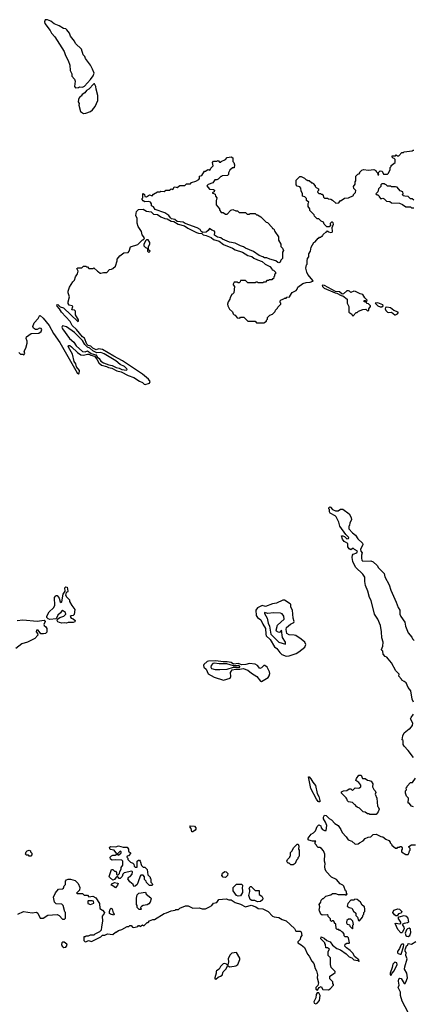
# Model space of a CAD drawing. Extents: x 1793424 to 1900092, y 321114 to 470632.
# Tile 55 of 256: x 1847676 to 1852609, y 369776 to 382092. Entities that reach past the tile are written whole.
import ezdxf

# ---------------------------------------------------------------- set-up
doc = ezdxf.new("R2010")
doc.units = 0

msp = doc.modelspace()

# ---------------------------------------------------------------- linework, layer by layer
at = {"layer": '0CON05XD'}
for points in [[(1848375, 381241), (1848415, 381243), (1848428, 381252), (1848465, 381249), (1848490, 381260), (1848565, 381343), (1848598, 381392), (1848608, 381422), (1848589, 381475), (1848563, 381525), (1848503, 381605), (1848494, 381634), (1848474, 381654), (1848450, 381725), (1848376, 381795), (1848363, 381825), (1848312, 381885), (1848302, 381925), (1848266, 381966), (1848255, 381977), (1848225, 381982), (1848170, 382015), (1848109, 382039), (1848065, 382072), (1848025, 382092), (1847995, 382090), (1847987, 382065), (1847993, 382045), (1848059, 381959), (1848076, 381925), (1848119, 381879), (1848234, 381694), (1848250, 381645), (1848285, 381580), (1848306, 381525), (1848310, 381455), (1848332, 381415), (1848332, 381385), (1848362, 381348), (1848370, 381325), (1848363, 381255), (1848375, 381241)], [(1848475, 380920), (1848505, 380924), (1848562, 380945), (1848587, 380965), (1848622, 381008), (1848655, 381080), (1848656, 381145), (1848634, 381225), (1848632, 381255), (1848615, 381290), (1848605, 381290), (1848542, 381225), (1848512, 381205), (1848493, 381177), (1848460, 381155), (1848450, 381145), (1848450, 381135), (1848435, 381130), (1848420, 381115), (1848412, 381095), (1848410, 381065), (1848420, 381045), (1848418, 381025), (1848439, 380945), (1848475, 380920)], [(1848595, 377983), (1848567, 378007), (1848535, 378017), (1848518, 378035), (1848490, 378110), (1848463, 378125), (1848389, 378219), (1848335, 378265), (1848309, 378319), (1848200, 378435), (1848177, 378477), (1848145, 378510), (1848140, 378525), (1848155, 378530), (1848182, 378502), (1848227, 378487), (1848405, 378318), (1848415, 378320), (1848415, 378340), (1848375, 378400), (1848377, 378447), (1848365, 378459), (1848328, 378465), (1848342, 378505), (1848335, 378512), (1848295, 378522), (1848283, 378543), (1848282, 378565), (1848300, 378625), (1848282, 378675), (1848283, 378697), (1848302, 378745), (1848342, 378815), (1848364, 378836), (1848376, 378874), (1848402, 378915), (1848410, 378945), (1848392, 378978), (1848405, 378990), (1848455, 378990), (1848475, 379010), (1848505, 379010), (1848515, 379000), (1848525, 379000), (1848545, 378980), (1848595, 378980), (1848605, 378990), (1848650, 378945), (1848665, 378940), (1848683, 378923), (1848695, 378920), (1848725, 378930), (1848768, 378932), (1848802, 378968), (1848825, 378970), (1848845, 378980), (1848875, 379010), (1848900, 379075), (1848900, 379095), (1848931, 379139), (1848983, 379177), (1849035, 379180), (1849050, 379195), (1849065, 379250), (1849155, 379280), (1849215, 379340), (1849225, 379340), (1849238, 379352), (1849240, 379365), (1849213, 379403), (1849201, 379441), (1849162, 379505), (1849148, 379548), (1849147, 379605), (1849130, 379645), (1849140, 379695), (1849165, 379720), (1849225, 379721), (1849265, 379698), (1849325, 379687), (1849355, 379659), (1849405, 379657), (1849445, 379627), (1849495, 379606), (1849525, 379600), (1849575, 379573), (1849609, 379569), (1849662, 379535), (1849742, 379512), (1849785, 379484), (1849892, 379432), (1849915, 379422), (1849957, 379417), (1849975, 379403), (1850014, 379394), (1850076, 379366), (1850103, 379343), (1850175, 379323), (1850232, 379282), (1850345, 379233), (1850375, 379213), (1850470, 379185), (1850535, 379144), (1850585, 379130), (1850609, 379109), (1850655, 379087), (1850715, 379067), (1850754, 379034), (1850810, 379005), (1850836, 378976), (1850840, 378965), (1850855, 378960), (1850880, 378935), (1850880, 378915), (1850870, 378905), (1850870, 378885), (1850860, 378875), (1850858, 378852), (1850845, 378850), (1850835, 378840), (1850805, 378840), (1850795, 378830), (1850775, 378830), (1850755, 378810), (1850735, 378810), (1850725, 378800), (1850665, 378800), (1850655, 378810), (1850635, 378810), (1850625, 378800), (1850535, 378800), (1850505, 378830), (1850445, 378830), (1850438, 378812), (1850425, 378800), (1850415, 378800), (1850405, 378810), (1850365, 378810), (1850350, 378785), (1850350, 378775), (1850370, 378755), (1850360, 378675), (1850345, 378660), (1850330, 378655), (1850330, 378645), (1850313, 378617), (1850310, 378595), (1850288, 378562), (1850282, 378535), (1850283, 378513), (1850305, 378470), (1850345, 378440), (1850352, 378412), (1850365, 378400), (1850378, 378398), (1850402, 378362), (1850435, 378360), (1850445, 378370), (1850485, 378370), (1850535, 378320), (1850625, 378320), (1850645, 378300), (1850735, 378300), (1850768, 378322), (1850770, 378335), (1850780, 378345), (1850782, 378368), (1850812, 378398), (1850845, 378410), (1850878, 378442), (1850882, 378458), (1850908, 378482), (1850912, 378498), (1850948, 378532), (1850950, 378545), (1850940, 378555), (1850940, 378575), (1850952, 378588), (1850985, 378600), (1850995, 378610), (1851015, 378610), (1851025, 378620), (1851060, 378625), (1851060, 378635), (1851092, 378678), (1851140, 378705), (1851155, 378720), (1851160, 378745), (1851225, 378793), (1851264, 378806), (1851315, 378810), (1851350, 378820), (1851352, 378825), (1851288, 378905), (1851273, 378933), (1851260, 378985), (1851270, 379025), (1851280, 379035), (1851278, 379075), (1851283, 379107), (1851300, 379125), (1851300, 379165), (1851320, 379195), (1851330, 379245), (1851360, 379305), (1851380, 379315), (1851415, 379360), (1851425, 379360), (1851435, 379370), (1851445, 379370), (1851465, 379390), (1851475, 379390), (1851480, 379405), (1851515, 379440), (1851525, 379440), (1851535, 379450), (1851545, 379440), (1851575, 379430), (1851590, 379435), (1851597, 379445), (1851592, 379495), (1851607, 379535), (1851605, 379550), (1851595, 379560), (1851585, 379560), (1851568, 379542), (1851570, 379515), (1851555, 379500), (1851525, 379500), (1851493, 379533), (1851485, 379560), (1851453, 379573), (1851425, 379600), (1851405, 379600), (1851370, 379635), (1851365, 379650), (1851310, 379705), (1851310, 379725), (1851290, 379755), (1851290, 379795), (1851298, 379808), (1851272, 379832), (1851270, 379855), (1851248, 379878), (1851220, 379885), (1851220, 379915), (1851203, 379953), (1851200, 379985), (1851185, 380000), (1851155, 380010), (1851140, 380025), (1851140, 380085), (1851185, 380130), (1851205, 380130), (1851245, 380110), (1851265, 380090), (1851275, 380090), (1851285, 380080), (1851305, 380080), (1851335, 380050), (1851345, 380050), (1851352, 380042), (1851380, 380015), (1851380, 380005), (1851392, 379992), (1851420, 379975), (1851420, 379955), (1851410, 379945), (1851412, 379932), (1851425, 379920), (1851445, 379920), (1851455, 379910), (1851465, 379910), (1851480, 379895), (1851483, 379873), (1851495, 379860), (1851535, 379860), (1851545, 379850), (1851575, 379848), (1851596, 379836), (1851638, 379798), (1851675, 379802), (1851695, 379830), (1851705, 379830), (1851745, 379858), (1851797, 379863), (1851857, 379893), (1851860, 379905), (1851885, 379930), (1851890, 379955), (1851865, 379980), (1851860, 380005), (1851880, 380035), (1851880, 380065), (1851890, 380075), (1851890, 380135), (1851915, 380160), (1851930, 380165), (1851940, 380175), (1851940, 380185), (1851965, 380210), (1851985, 380217), (1852045, 380212), (1852115, 380220), (1852138, 380208), (1852142, 380192), (1852160, 380175), (1852165, 380150), (1852178, 380152), (1852170, 380175), (1852195, 380200), (1852218, 380198), (1852235, 380160), (1852285, 380160), (1852298, 380172), (1852300, 380185), (1852320, 380215), (1852320, 380245), (1852330, 380255), (1852332, 380268), (1852380, 380305), (1852380, 380345), (1852368, 380358), (1852355, 380360), (1852342, 380372), (1852342, 380388), (1852385, 380390), (1852395, 380400), (1852405, 380390), (1852425, 380390), (1852465, 380430), (1852485, 380430), (1852495, 380440), (1852595, 380450), (1852605, 380460), (1852615, 380460)], [(1850925, 379053), (1850912, 379055), (1850887, 379077), (1850810, 379095), (1850775, 379113), (1850745, 379114), (1850725, 379128), (1850675, 379142), (1850605, 379192), (1850505, 379233), (1850482, 379252), (1850445, 379262), (1850375, 379298), (1850305, 379308), (1850216, 379346), (1850195, 379362), (1850155, 379370), (1850118, 379395), (1850122, 379435), (1850117, 379447), (1850085, 379458), (1850055, 379480), (1850038, 379455), (1850012, 379435), (1849971, 379431), (1849952, 379442), (1849936, 379466), (1849899, 379489), (1849751, 379541), (1849725, 379561), (1849650, 379570), (1849622, 379592), (1849580, 379600), (1849565, 379612), (1849547, 379645), (1849496, 379676), (1849375, 379720), (1849352, 379752), (1849330, 379765), (1849327, 379787), (1849315, 379808), (1849295, 379817), (1849245, 379814), (1849222, 379825), (1849210, 379845), (1849210, 379855), (1849220, 379865), (1849220, 379915), (1849225, 379920), (1849240, 379905), (1849245, 379880), (1849265, 379878), (1849305, 379902), (1849335, 379890), (1849355, 379910), (1849405, 379938), (1849435, 379940), (1849445, 379948), (1849485, 379942), (1849508, 379962), (1849552, 379958), (1849573, 379977), (1849595, 379970), (1849613, 379997), (1849625, 380000), (1849648, 379992), (1849683, 380017), (1849745, 380020), (1849765, 380040), (1849815, 380040), (1849830, 380055), (1849885, 380072), (1849920, 380095), (1849930, 380105), (1849930, 380135), (1849958, 380142), (1849994, 380196), (1850005, 380198), (1850035, 380220), (1850058, 380212), (1850068, 380222), (1850070, 380235), (1850100, 380265), (1850092, 380305), (1850105, 380323), (1850145, 380322), (1850165, 380330), (1850182, 380312), (1850195, 380310), (1850202, 380318), (1850255, 380342), (1850275, 380370), (1850325, 380377), (1850348, 380365), (1850348, 380318), (1850360, 380305), (1850368, 380275), (1850365, 380240), (1850342, 380238), (1850311, 380209), (1850292, 380175), (1850292, 380158), (1850280, 380145), (1850215, 380140), (1850205, 380130), (1850195, 380130), (1850165, 380098), (1850145, 380088), (1850122, 380088), (1850095, 380050), (1850038, 380032), (1850022, 380015), (1850055, 379972), (1850105, 379968), (1850119, 379959), (1850115, 379940), (1850090, 379925), (1850125, 379910), (1850130, 379885), (1850148, 379865), (1850138, 379825), (1850140, 379775), (1850180, 379725), (1850180, 379715), (1850202, 379682), (1850225, 379680), (1850255, 379660), (1850275, 379660), (1850322, 379708), (1850347, 379717), (1850385, 379700), (1850405, 379700), (1850425, 379680), (1850505, 379680), (1850525, 379660), (1850555, 379660), (1850565, 379670), (1850627, 379667), (1850645, 379650), (1850655, 379650), (1850700, 379625), (1850765, 379560), (1850780, 379555), (1850840, 379495), (1850845, 379480), (1850860, 379475), (1850873, 379443), (1850920, 379375), (1850920, 379335), (1850950, 379285), (1850950, 379255), (1850970, 379235), (1850980, 379205), (1850970, 379185), (1850970, 379105), (1850950, 379085), (1850939, 379061), (1850925, 379053)], [(1852613, 379833), (1852595, 379850), (1852575, 379850), (1852545, 379880), (1852503, 379883), (1852485, 379890), (1852470, 379905), (1852480, 379915), (1852478, 379938), (1852442, 379952), (1852407, 379997), (1852385, 380002), (1852335, 380000), (1852325, 380010), (1852285, 380010), (1852268, 380028), (1852255, 380030), (1852245, 380040), (1852215, 380040), (1852203, 380027), (1852200, 380005), (1852173, 379977), (1852165, 379940), (1852140, 379915), (1852155, 379900), (1852165, 379900), (1852180, 379885), (1852180, 379875), (1852203, 379853), (1852225, 379858), (1852242, 379852), (1852273, 379823), (1852315, 379820), (1852335, 379800), (1852435, 379798), (1852475, 379780), (1852515, 379750), (1852575, 379750), (1852585, 379740), (1852615, 379738)], [(1849295, 379180), (1849310, 379195), (1849290, 379215), (1849290, 379255), (1849308, 379285), (1849306, 379306), (1849285, 379340), (1849265, 379340), (1849252, 379328), (1849250, 379315), (1849230, 379285), (1849230, 379265), (1849252, 379242), (1849265, 379240), (1849278, 379228), (1849280, 379195), (1849295, 379180)], [(1851855, 378390), (1851892, 378428), (1851905, 378430), (1851920, 378445), (1851975, 378468), (1852015, 378470), (1852035, 378450), (1852050, 378455), (1852053, 378477), (1852070, 378505), (1852070, 378515), (1852045, 378540), (1852032, 378542), (1852018, 378558), (1851992, 378562), (1851992, 378578), (1852005, 378580), (1852015, 378570), (1852025, 378570), (1852030, 378585), (1852000, 378615), (1851975, 378653), (1851942, 378662), (1851885, 378694), (1851864, 378696), (1851825, 378680), (1851810, 378695), (1851795, 378700), (1851775, 378700), (1851735, 378662), (1851715, 378660), (1851685, 378690), (1851633, 378693), (1851495, 378768), (1851465, 378770), (1851470, 378755), (1851492, 378735), (1851630, 378675), (1851652, 378672), (1851705, 378642), (1851725, 378640), (1851778, 378598), (1851778, 378548), (1851800, 378505), (1851802, 378435), (1851838, 378408), (1851842, 378392), (1851855, 378390)], [(1852195, 378500), (1852215, 378502), (1852232, 378515), (1852226, 378525), (1852207, 378535), (1852165, 378550), (1852130, 378545), (1852164, 378514), (1852195, 378500)], [(1852375, 378400), (1852385, 378402), (1852410, 378415), (1852420, 378425), (1852420, 378435), (1852364, 378454), (1852324, 378486), (1852275, 378498), (1852258, 378492), (1852256, 378475), (1852264, 378455), (1852283, 378433), (1852295, 378428), (1852335, 378432), (1852375, 378400)], [(1847665, 377930), (1847685, 377910), (1847715, 377910), (1847728, 377902), (1847740, 377915), (1847733, 377947), (1847752, 377985), (1847770, 378045), (1847769, 378069), (1847758, 378105), (1847762, 378125), (1847820, 378165), (1847915, 378173), (1847947, 378193), (1847954, 378215), (1847945, 378229), (1847925, 378235), (1847895, 378219), (1847875, 378216), (1847850, 378235), (1847843, 378255), (1847859, 378301), (1847910, 378355), (1847925, 378390), (1847935, 378392), (1847969, 378359), (1848045, 378265), (1848099, 378169), (1848178, 378055), (1848395, 377674), (1848415, 377663), (1848423, 377667), (1848425, 377705), (1848390, 377750), (1848379, 377789), (1848359, 377818), (1848337, 377907), (1848289, 377995), (1848286, 378005), (1848294, 378016), (1848305, 378016), (1848325, 378000), (1848399, 377929), (1848441, 377901), (1848475, 377896), (1848525, 377910), (1848545, 377909), (1848567, 377897), (1848616, 377885), (1848644, 377844), (1848668, 377798), (1848701, 377771), (1848765, 377756), (1848790, 377740), (1848830, 377735), (1848895, 377698), (1848946, 377686), (1849035, 377642), (1849106, 377616), (1849179, 377569), (1849215, 377555), (1849235, 377532), (1849250, 377530), (1849304, 377546), (1849312, 377565), (1849292, 377595), (1849217, 377657), (1848966, 377826), (1848855, 377882), (1848715, 377967), (1848666, 377974), (1848635, 377962), (1848595, 377983)], [(1849015, 377709), (1849023, 377715), (1849018, 377725), (1848988, 377755), (1848935, 377781), (1848880, 377825), (1848735, 377912), (1848695, 377930), (1848645, 377925), (1848592, 377952), (1848555, 377982), (1848526, 377996), (1848491, 378031), (1848465, 378078), (1848365, 378180), (1848265, 378252), (1848215, 378262), (1848204, 378246), (1848211, 378225), (1848302, 378105), (1848355, 378057), (1848383, 378013), (1848462, 377942), (1848495, 377938), (1848525, 377949), (1848574, 377915), (1848631, 377901), (1848646, 377875), (1848674, 377854), (1848695, 377819), (1848725, 377800), (1848795, 377775), (1848837, 377767), (1848885, 377741), (1848923, 377733), (1848955, 377718), (1849015, 377709)], [(1852610, 373555), (1852594, 373594), (1852578, 373695), (1852545, 373740), (1852518, 373795), (1852493, 373813), (1852465, 373830), (1852460, 373845), (1852425, 373880), (1852430, 373905), (1852389, 373949), (1852336, 374046), (1852295, 374098), (1852275, 374118), (1852255, 374128), (1852230, 374155), (1852228, 374195), (1852212, 374202), (1852208, 374215), (1852226, 374254), (1852229, 374305), (1852212, 374362), (1852211, 374435), (1852198, 374515), (1852162, 374595), (1852124, 374655), (1852080, 374825), (1852061, 374865), (1852039, 374945), (1852010, 375015), (1851999, 375065), (1852000, 375120), (1851978, 375158), (1851883, 375243), (1851852, 375315), (1851844, 375366), (1851847, 375395), (1851854, 375406), (1851902, 375425), (1851910, 375445), (1851870, 375465), (1851855, 375480), (1851825, 375460), (1851805, 375472), (1851788, 375498), (1851788, 375538), (1851757, 375557), (1851742, 375565), (1851720, 375595), (1851710, 375635), (1851725, 375638), (1851747, 375627), (1851775, 375600), (1851798, 375602), (1851800, 375615), (1851761, 375651), (1851687, 375755), (1851676, 375806), (1851643, 375873), (1851628, 375888), (1851565, 375920), (1851558, 375935), (1851560, 375965), (1851550, 375975), (1851550, 375985), (1851563, 375997), (1851570, 375995), (1851597, 375967), (1851635, 375950), (1851665, 375950), (1851695, 375970), (1851725, 375968), (1851805, 375910), (1851830, 375865), (1851832, 375835), (1851813, 375797), (1851810, 375765), (1851800, 375755), (1851800, 375725), (1851845, 375673), (1851882, 375645), (1851915, 375600), (1851970, 375545), (1851977, 375527), (1851948, 375465), (1851950, 375445), (1851968, 375425), (1851958, 375395), (1851958, 375355), (1851965, 375330), (1851975, 375320), (1852075, 375323), (1852105, 375311), (1852155, 375266), (1852174, 375234), (1852242, 375165), (1852250, 375125), (1852304, 375025), (1852327, 374957), (1852395, 374807), (1852418, 374738), (1852439, 374705), (1852440, 374655), (1852450, 374625), (1852501, 374555), (1852509, 374505), (1852545, 374422), (1852588, 374368), (1852597, 374347), (1852620, 374325)], [(1848265, 374542), (1848235, 374549), (1848205, 374544), (1848175, 374551), (1848155, 374562), (1848148, 374575), (1848150, 374595), (1848178, 374615), (1848229, 374631), (1848256, 374654), (1848249, 374675), (1848215, 374700), (1848204, 374696), (1848188, 374672), (1848155, 374642), (1848132, 374598), (1848055, 374590), (1848035, 374598), (1848018, 374615), (1848018, 374632), (1848046, 374684), (1848102, 374735), (1848118, 374765), (1848113, 374863), (1848127, 374883), (1848135, 374890), (1848145, 374888), (1848170, 374855), (1848182, 374812), (1848195, 374800), (1848205, 374810), (1848223, 374905), (1848248, 374945), (1848242, 374985), (1848255, 375000), (1848270, 374995), (1848280, 374945), (1848275, 374930), (1848260, 374925), (1848250, 374895), (1848260, 374885), (1848260, 374875), (1848300, 374835), (1848300, 374815), (1848328, 374765), (1848368, 374715), (1848358, 374652), (1848345, 374640), (1848323, 374637), (1848308, 374625), (1848320, 374605), (1848348, 374598), (1848370, 374575), (1848368, 374562), (1848345, 374552), (1848285, 374550), (1848265, 374542)], [(1851015, 374129), (1851055, 374133), (1851140, 374165), (1851174, 374185), (1851251, 374245), (1851263, 374275), (1851249, 374305), (1851204, 374344), (1851138, 374388), (1851115, 374395), (1851055, 374396), (1851025, 374415), (1851015, 374465), (1851019, 374491), (1851069, 374531), (1851110, 374550), (1851117, 374565), (1851103, 374605), (1851096, 374705), (1851073, 374745), (1851073, 374775), (1851066, 374785), (1850995, 374830), (1850975, 374833), (1850895, 374795), (1850845, 374787), (1850755, 374753), (1850715, 374764), (1850656, 374734), (1850636, 374705), (1850638, 374638), (1850655, 374614), (1850696, 374585), (1850723, 374533), (1850758, 374475), (1850760, 374405), (1850766, 374385), (1850815, 374338), (1850869, 374249), (1850897, 374227), (1850937, 374175), (1850963, 374153), (1851015, 374129)], [(1847644, 374576), (1847715, 374587), (1847895, 374570), (1847982, 374582), (1847997, 374565), (1847981, 374525), (1847983, 374515), (1848006, 374496), (1848016, 374476), (1848015, 374430), (1848000, 374415), (1847975, 374408), (1847942, 374412), (1847907, 374455), (1847887, 374455), (1847883, 374435), (1847899, 374415), (1847903, 374395), (1847865, 374352), (1847774, 374306), (1847704, 374286), (1847630, 374225)], [(1851005, 374280), (1851006, 374305), (1850969, 374365), (1850956, 374456), (1850935, 374431), (1850925, 374428), (1850896, 374445), (1850891, 374455), (1850905, 374520), (1850992, 374595), (1850985, 374632), (1850965, 374660), (1850945, 374668), (1850855, 374673), (1850785, 374664), (1850744, 374676), (1850744, 374665), (1850778, 374608), (1850790, 374545), (1850805, 374505), (1850823, 374405), (1850925, 374307), (1851005, 374280)], [(1850705, 373814), (1850788, 373865), (1850801, 373885), (1850809, 373915), (1850806, 373935), (1850778, 373995), (1850746, 374015), (1850735, 374013), (1850705, 373984), (1850685, 373976), (1850656, 374015), (1850625, 374029), (1850555, 374038), (1850512, 374025), (1850455, 374022), (1850419, 374039), (1850355, 374032), (1850325, 374050), (1850275, 374061), (1850225, 374060), (1850135, 374074), (1850041, 374069), (1850026, 374064), (1849985, 374027), (1849979, 374015), (1849982, 373995), (1850015, 373968), (1850039, 373909), (1850115, 373869), (1850229, 373831), (1850315, 373857), (1850322, 373875), (1850317, 373927), (1850339, 373959), (1850385, 373970), (1850435, 373969), (1850475, 373976), (1850537, 373957), (1850580, 373920), (1850646, 373876), (1850695, 373816), (1850705, 373814)], [(1850125, 373963), (1850185, 373965), (1850275, 373970), (1850355, 373992), (1850425, 373992), (1850433, 373995), (1850434, 374005), (1850415, 374015), (1850395, 374010), (1850355, 374010), (1850270, 374035), (1850175, 374036), (1850115, 374045), (1850095, 374037), (1850075, 374014), (1850071, 373995), (1850078, 373978), (1850125, 373963)], [(1852610, 372865), (1852545, 372950), (1852492, 373005), (1852482, 373025), (1852480, 373075), (1852470, 373085), (1852478, 373135), (1852495, 373170), (1852555, 373220), (1852565, 373220), (1852597, 373263), (1852602, 373292), (1852572, 373345), (1852580, 373365), (1852610, 373405)], [(1851425, 372308), (1851415, 372313), (1851395, 372340), (1851323, 372475), (1851295, 372620), (1851305, 372620), (1851326, 372596), (1851348, 372555), (1851382, 372512), (1851404, 372414), (1851424, 372375), (1851438, 372325), (1851440, 372315), (1851435, 372310), (1851425, 372308)], [(1852145, 372150), (1852065, 372150), (1852055, 372160), (1852035, 372160), (1852005, 372180), (1851982, 372182), (1851935, 372230), (1851905, 372240), (1851890, 372255), (1851890, 372265), (1851875, 372270), (1851845, 372300), (1851795, 372310), (1851782, 372322), (1851777, 372347), (1851768, 372358), (1851710, 372415), (1851710, 372435), (1851734, 372446), (1851775, 372452), (1851805, 372470), (1851825, 372470), (1851845, 372450), (1851878, 372482), (1851925, 372480), (1851950, 372495), (1851950, 372515), (1851925, 372550), (1851890, 372575), (1851895, 372600), (1851925, 372640), (1851955, 372640), (1851972, 372602), (1852005, 372600), (1852035, 372580), (1852057, 372577), (1852080, 372565), (1852102, 372535), (1852098, 372498), (1852112, 372462), (1852130, 372445), (1852137, 372427), (1852132, 372405), (1852150, 372355), (1852160, 372255), (1852170, 372245), (1852180, 372215), (1852170, 372185), (1852145, 372150)], [(1852610, 372245), (1852584, 372254), (1852555, 372290), (1852542, 372292), (1852548, 372355), (1852525, 372380), (1852510, 372415), (1852512, 372445), (1852522, 372458), (1852520, 372485), (1852530, 372495), (1852530, 372505), (1852575, 372550), (1852598, 372552), (1852637, 372603)], [(1851388, 369965), (1851408, 369952), (1851430, 369985), (1851455, 370000), (1851475, 369960), (1851545, 369958), (1851565, 369968), (1851610, 370015), (1851610, 370025), (1851600, 370035), (1851598, 370058), (1851563, 370093), (1851563, 370127), (1851610, 370155), (1851630, 370175), (1851628, 370188), (1851580, 370235), (1851570, 370275), (1851570, 370355), (1851540, 370385), (1851540, 370435), (1851560, 370465), (1851535, 370480), (1851512, 370482), (1851510, 370525), (1851500, 370535), (1851500, 370545), (1851450, 370595), (1851455, 370618), (1851490, 370605), (1851523, 370573), (1851565, 370558), (1851597, 370517), (1851652, 370472), (1851695, 370458), (1851768, 370408), (1851805, 370368), (1851837, 370357), (1851863, 370333), (1851912, 370322), (1851925, 370310), (1851930, 370315), (1851925, 370330), (1851873, 370373), (1851855, 370410), (1851819, 370449), (1851771, 370481), (1851750, 370505), (1851755, 370530), (1851775, 370540), (1851805, 370540), (1851810, 370545), (1851798, 370608), (1851785, 370620), (1851755, 370620), (1851742, 370632), (1851740, 370655), (1851725, 370680), (1851712, 370682), (1851698, 370698), (1851685, 370700), (1851675, 370710), (1851655, 370710), (1851640, 370725), (1851638, 370778), (1851622, 370792), (1851620, 370805), (1851608, 370818), (1851595, 370820), (1851585, 370810), (1851572, 370822), (1851570, 370845), (1851540, 370875), (1851540, 370885), (1851530, 370895), (1851465, 370892), (1851450, 370905), (1851433, 370943), (1851430, 370955), (1851438, 370995), (1851430, 371025), (1851450, 371055), (1851453, 371077), (1851475, 371100), (1851485, 371100), (1851513, 371127), (1851577, 371143), (1851595, 371160), (1851635, 371162), (1851668, 371148), (1851702, 371148), (1851755, 371150), (1851768, 371142), (1851780, 371155), (1851770, 371165), (1851770, 371185), (1851760, 371195), (1851738, 371255), (1851726, 371266), (1851694, 371284), (1851645, 371338), (1851585, 371368), (1851518, 371435), (1851502, 371465), (1851498, 371495), (1851506, 371535), (1851497, 371565), (1851500, 371655), (1851484, 371694), (1851460, 371725), (1851437, 371737), (1851418, 371738), (1851400, 371755), (1851397, 371767), (1851380, 371785), (1851380, 371805), (1851388, 371818), (1851345, 371818), (1851298, 371828), (1851290, 371835), (1851290, 371855), (1851328, 371905), (1851358, 371922), (1851383, 371945), (1851405, 372000), (1851425, 372020), (1851448, 372008), (1851452, 371985), (1851472, 371962), (1851495, 371950), (1851515, 371950), (1851523, 372013), (1851508, 372055), (1851482, 372095), (1851484, 372116), (1851495, 372140), (1851515, 372138), (1851555, 372100), (1851585, 372082), (1851625, 372037), (1851665, 372012), (1851701, 371961), (1851717, 371925), (1851769, 371869), (1851792, 371835), (1851840, 371815), (1851878, 371778), (1851918, 371782), (1851933, 371797), (1851979, 371821), (1852005, 371850), (1852043, 371867), (1852075, 371872), (1852105, 371898), (1852142, 371902), (1852203, 371873), (1852225, 371870), (1852265, 371840), (1852300, 371825), (1852320, 371805), (1852320, 371795), (1852337, 371777), (1852340, 371765), (1852385, 371730), (1852405, 371730), (1852415, 371740), (1852435, 371740), (1852445, 371750), (1852458, 371748), (1852470, 371735), (1852470, 371715), (1852460, 371705), (1852462, 371682), (1852515, 371650), (1852545, 371650), (1852557, 371673), (1852560, 371695), (1852570, 371705), (1852570, 371725), (1852552, 371742), (1852552, 371748), (1852585, 371770), (1852635, 371770)], [(1849845, 371932), (1849834, 371934), (1849824, 371974), (1849810, 371995), (1849815, 372010), (1849865, 372003), (1849882, 371985), (1849883, 371967), (1849875, 371952), (1849845, 371932)], [(1849105, 371250), (1849098, 371275), (1849055, 371307), (1849033, 371345), (1849044, 371366), (1849060, 371375), (1849087, 371403), (1849092, 371432), (1849082, 371442), (1848985, 371420), (1848970, 371405), (1848960, 371375), (1848935, 371350), (1848925, 371350), (1848905, 371370), (1848895, 371370), (1848884, 371366), (1848863, 371337), (1848845, 371328), (1848802, 371365), (1848798, 371375), (1848825, 371460), (1848845, 371460), (1848865, 371440), (1848875, 371440), (1848890, 371425), (1848890, 371405), (1848905, 371390), (1848928, 371412), (1848930, 371435), (1848950, 371465), (1848950, 371485), (1848970, 371515), (1848970, 371565), (1848955, 371580), (1848875, 371582), (1848835, 371578), (1848815, 371590), (1848812, 371615), (1848827, 371633), (1848845, 371640), (1848875, 371640), (1848885, 371650), (1848905, 371650), (1848915, 371640), (1848948, 371672), (1848950, 371685), (1848935, 371690), (1848908, 371662), (1848895, 371660), (1848860, 371705), (1848812, 371712), (1848802, 371738), (1848815, 371750), (1848883, 371747), (1848915, 371760), (1848975, 371740), (1849025, 371740), (1849040, 371715), (1849042, 371692), (1849070, 371665), (1849038, 371632), (1849022, 371628), (1849020, 371615), (1849030, 371605), (1849030, 371585), (1849065, 371552), (1849093, 371543), (1849107, 371527), (1849110, 371505), (1849125, 371490), (1849148, 371492), (1849150, 371565), (1849165, 371580), (1849178, 371578), (1849187, 371567), (1849202, 371512), (1849225, 371490), (1849245, 371490), (1849275, 371460), (1849282, 371395), (1849310, 371365), (1849310, 371355), (1849320, 371345), (1849320, 371305), (1849338, 371288), (1849340, 371275), (1849335, 371262), (1849305, 371260), (1849265, 371300), (1849260, 371315), (1849240, 371335), (1849242, 371372), (1849225, 371390), (1849195, 371390), (1849185, 371380), (1849163, 371307), (1849150, 371275), (1849125, 371252), (1849105, 371250)], [(1851075, 371520), (1851055, 371540), (1851035, 371540), (1851022, 371565), (1851030, 371585), (1851060, 371615), (1851060, 371625), (1851070, 371635), (1851070, 371675), (1851090, 371695), (1851108, 371735), (1851155, 371780), (1851165, 371780), (1851172, 371755), (1851170, 371715), (1851180, 371705), (1851180, 371635), (1851175, 371620), (1851162, 371608), (1851160, 371595), (1851143, 371577), (1851130, 371535), (1851105, 371522), (1851075, 371520)], [(1847815, 371630), (1847795, 371630), (1847785, 371640), (1847763, 371643), (1847750, 371655), (1847758, 371682), (1847770, 371695), (1847795, 371702), (1847810, 371695), (1847813, 371683), (1847830, 371665), (1847830, 371645), (1847815, 371630)], [(1850255, 371360), (1850225, 371368), (1850210, 371385), (1850218, 371415), (1850245, 371438), (1850265, 371432), (1850283, 371413), (1850280, 371385), (1850255, 371360)], [(1847655, 370902), (1847724, 370936), (1847835, 370920), (1847887, 370927), (1847902, 370915), (1847935, 370852), (1847970, 370855), (1848028, 370892), (1848145, 370900), (1848170, 370885), (1848212, 370842), (1848238, 370842), (1848250, 370855), (1848250, 370925), (1848243, 370933), (1848222, 371012), (1848205, 371030), (1848132, 371032), (1848113, 371053), (1848102, 371115), (1848125, 371170), (1848164, 371216), (1848215, 371222), (1848225, 371230), (1848233, 371257), (1848250, 371275), (1848250, 371315), (1848265, 371332), (1848285, 371342), (1848315, 371342), (1848370, 371325), (1848408, 371285), (1848430, 371235), (1848428, 371202), (1848390, 371165), (1848395, 371160), (1848465, 371160), (1848470, 371155), (1848485, 371140), (1848525, 371140), (1848545, 371120), (1848595, 371128), (1848629, 371109), (1848677, 371037), (1848682, 370975), (1848713, 370953), (1848738, 370925), (1848737, 370913), (1848711, 370879), (1848716, 370816), (1848700, 370745), (1848698, 370702), (1848677, 370683), (1848620, 370655), (1848605, 370640), (1848558, 370642), (1848535, 370630), (1848505, 370630), (1848495, 370620), (1848482, 370618), (1848480, 370575), (1848492, 370562), (1848505, 370558), (1848538, 370572), (1848575, 370563), (1848595, 370570), (1848695, 370620), (1848715, 370640), (1848745, 370640), (1848775, 370658), (1848845, 370650), (1848875, 370680), (1848885, 370680), (1848915, 370700), (1848957, 370713), (1849025, 370748), (1849045, 370750), (1849055, 370760), (1849075, 370760), (1849092, 370742), (1849105, 370738), (1849155, 370750), (1849165, 370760), (1849175, 370760), (1849185, 370750), (1849215, 370770), (1849225, 370760), (1849235, 370760), (1849272, 370798), (1849285, 370800), (1849305, 370820), (1849343, 370837), (1849365, 370838), (1849485, 370910), (1849515, 370918), (1849575, 370946), (1849625, 370952), (1849635, 370960), (1849665, 370960), (1849683, 370977), (1849754, 371006), (1849787, 371007), (1849848, 370978), (1849925, 370982), (1849962, 370972), (1850005, 370968), (1850040, 370985), (1850053, 370997), (1850085, 371010), (1850105, 371040), (1850145, 371050), (1850173, 371087), (1850265, 371097), (1850295, 371084), (1850325, 371083), (1850375, 371048), (1850445, 371028), (1850505, 370993), (1850575, 371014), (1850636, 370996), (1850666, 370976), (1850725, 370969), (1850788, 370938), (1850845, 370878), (1850865, 370868), (1850925, 370862), (1850965, 370838), (1851015, 370818), (1851118, 370725), (1851135, 370690), (1851192, 370692), (1851202, 370682), (1851210, 370635), (1851193, 370617), (1851190, 370585), (1851162, 370558), (1851160, 370545), (1851205, 370520), (1851246, 370486), (1851282, 370402), (1851305, 370378), (1851336, 370316), (1851360, 370285), (1851377, 370225), (1851397, 370195), (1851410, 370145), (1851404, 370105), (1851419, 370045), (1851411, 370009), (1851387, 369985), (1851388, 369965)], [(1848875, 371232), (1848845, 371258), (1848822, 371265), (1848840, 371285), (1848865, 371298), (1848902, 371292), (1848910, 371285), (1848902, 371265), (1848875, 371232)], [(1850415, 371128), (1850395, 371138), (1850352, 371195), (1850350, 371235), (1850395, 371280), (1850455, 371280), (1850468, 371265), (1850462, 371225), (1850470, 371205), (1850470, 371175), (1850445, 371132), (1850415, 371128)], [(1850657, 371057), (1850623, 371073), (1850585, 371073), (1850565, 371088), (1850548, 371135), (1850560, 371185), (1850560, 371205), (1850550, 371225), (1850565, 371250), (1850578, 371248), (1850625, 371200), (1850678, 371198), (1850678, 371148), (1850709, 371129), (1850722, 371105), (1850717, 371083), (1850695, 371060), (1850657, 371057)], [(1849195, 370960), (1849175, 370960), (1849150, 370985), (1849148, 371012), (1849140, 371025), (1849140, 371105), (1849150, 371145), (1849170, 371165), (1849255, 371180), (1849260, 371155), (1849319, 371109), (1849326, 371094), (1849313, 371055), (1849295, 371033), (1849275, 371021), (1849225, 371013), (1849201, 370999), (1849190, 370985), (1849200, 370965), (1849195, 370960)], [(1848565, 371023), (1848605, 371040), (1848600, 371065), (1848585, 371072), (1848535, 371070), (1848530, 371065), (1848532, 371035), (1848565, 371023)], [(1851935, 370820), (1851970, 370865), (1851980, 370895), (1851990, 370905), (1851990, 370925), (1852000, 370935), (1852002, 370965), (1851996, 370995), (1851967, 371017), (1851946, 371055), (1851905, 371088), (1851875, 371090), (1851865, 371080), (1851825, 371080), (1851790, 371035), (1851780, 371005), (1851805, 370988), (1851840, 370980), (1851861, 370941), (1851890, 370915), (1851890, 370885), (1851910, 370865), (1851920, 370825), (1851935, 370820)], [(1848855, 370890), (1848815, 370902), (1848803, 370913), (1848802, 370935), (1848812, 370965), (1848823, 370977), (1848835, 370970), (1848848, 370918), (1848860, 370905), (1848855, 370890)], [(1852391, 370881), (1852373, 370893), (1852352, 370925), (1852366, 370955), (1852415, 370971), (1852435, 370964), (1852464, 370935), (1852455, 370917), (1852421, 370909), (1852405, 370882), (1852391, 370881)], [(1852465, 370668), (1852451, 370671), (1852413, 370713), (1852380, 370785), (1852395, 370790), (1852435, 370782), (1852452, 370788), (1852453, 370805), (1852418, 370855), (1852431, 370869), (1852495, 370886), (1852517, 370877), (1852541, 370855), (1852548, 370805), (1852537, 370793), (1852493, 370787), (1852470, 370775), (1852491, 370741), (1852493, 370725), (1852475, 370676), (1852465, 370668)], [(1851845, 370720), (1851850, 370725), (1851850, 370765), (1851858, 370775), (1851850, 370815), (1851825, 370840), (1851795, 370840), (1851776, 370824), (1851770, 370805), (1851773, 370793), (1851780, 370780), (1851808, 370768), (1851812, 370752), (1851845, 370720)], [(1852545, 370624), (1852565, 370636), (1852578, 370675), (1852574, 370714), (1852555, 370727), (1852535, 370720), (1852523, 370707), (1852506, 370665), (1852515, 370638), (1852527, 370627), (1852545, 370624)], [(1848228, 370488), (1848255, 370490), (1848273, 370515), (1848269, 370529), (1848235, 370554), (1848212, 370555), (1848204, 370545), (1848200, 370525), (1848208, 370505), (1848228, 370488)], [(1852445, 370401), (1852455, 370404), (1852487, 370495), (1852490, 370520), (1852485, 370529), (1852465, 370527), (1852453, 370517), (1852436, 370474), (1852411, 370435), (1852411, 370421), (1852420, 370410), (1852445, 370401)], [(1852544, 369675), (1852469, 369815), (1852448, 369885), (1852446, 369926), (1852417, 369985), (1852430, 370015), (1852421, 370065), (1852427, 370093), (1852438, 370102), (1852455, 370098), (1852495, 370036), (1852505, 370038), (1852515, 370054), (1852535, 370105), (1852528, 370165), (1852500, 370215), (1852501, 370245), (1852531, 370345), (1852514, 370385), (1852517, 370425), (1852505, 370442), (1852505, 370462), (1852512, 370468), (1852525, 370506), (1852541, 370519), (1852545, 370538), (1852585, 370529), (1852638, 370562)], [(1850135, 370092), (1850164, 370116), (1850194, 370126), (1850215, 370142), (1850227, 370183), (1850261, 370215), (1850285, 370260), (1850305, 370246), (1850365, 370252), (1850385, 370258), (1850408, 370275), (1850434, 370335), (1850436, 370354), (1850395, 370424), (1850335, 370416), (1850308, 370392), (1850290, 370345), (1850294, 370305), (1850285, 370270), (1850275, 370268), (1850268, 370278), (1850248, 370288), (1850226, 370283), (1850192, 370248), (1850176, 370215), (1850144, 370196), (1850138, 370185), (1850140, 370165), (1850120, 370105), (1850120, 370095), (1850135, 370092)], [(1852325, 370137), (1852343, 370167), (1852370, 370195), (1852408, 370275), (1852404, 370295), (1852375, 370303), (1852352, 370278), (1852343, 370235), (1852317, 370165), (1852318, 370148), (1852325, 370137)], [(1851385, 369780), (1851405, 369790), (1851432, 369825), (1851440, 369885), (1851425, 369920), (1851405, 369920), (1851392, 369898), (1851387, 369855), (1851362, 369805), (1851365, 369790), (1851385, 369780)]]:
    msp.add_lwpolyline(points, dxfattribs=at)

doc.saveas('drawing.dxf')
